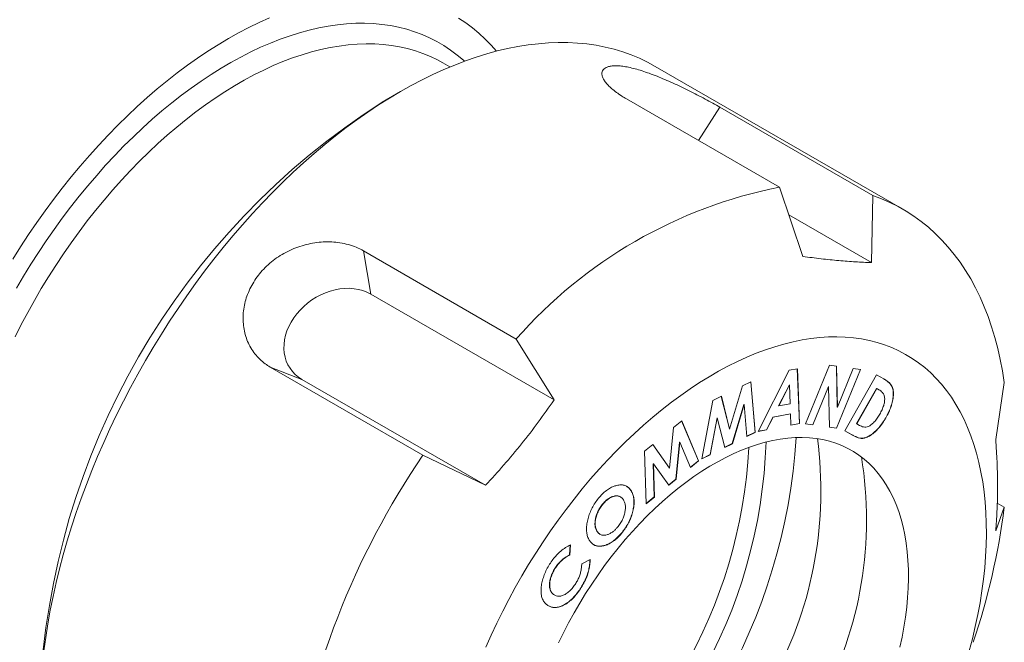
# Model space of a CAD drawing. Header units: inches. Extents: x 0.5 to 16.5, y 0.2 to 10.8.
# Tile 9 of 12: x 12.9 to 14.1, y 7.9 to 8.7. Entities that reach past the tile are written whole.
import ezdxf

# ---------------------------------------------------------------- set-up
doc = ezdxf.new("R2010")
doc.units = ezdxf.units.IN
doc.header["$MEASUREMENT"] = 0

msp = doc.modelspace()

# ---------------------------------------------------------------- linework, layer by layer
at = {"color": 7, "linetype": 'Continuous', "lineweight": 15}
for p, q in [((13.4162, 8.627), (13.4069, 8.6324)), ((13.9989, 8.444), (13.6805, 8.6278)), ((13.3524, 8.5953), (13.3288, 8.5817)), ((13.6435, 8.5858), (13.8402, 8.4723)), ((13.9604, 8.4615), (13.7637, 8.5751)), ((13.8402, 8.4723), (13.8702, 8.3831)), ((13.9586, 8.3752), (13.9604, 8.4615)), ((13.9586, 8.3752), (13.8522, 8.4366)), ((13.5016, 8.2768), (13.3049, 8.3904)), ((13.5503, 8.1984), (13.3142, 8.3347)), ((13.5503, 8.1984), (13.5016, 8.2768)), ((13.1847, 8.2408), (13.3814, 8.1273)), ((13.8128, 8.1579), (13.8527, 8.2366)), ((13.8527, 8.2366), (13.8634, 8.2386)), ((13.8632, 8.2385), (13.8659, 8.1681)), ((13.8634, 8.2386), (13.8661, 8.1679)), ((13.8738, 8.1676), (13.9046, 8.243)), ((13.9046, 8.243), (13.9137, 8.2418)), ((13.9135, 8.2418), (13.9146, 8.1893)), ((13.9444, 8.2376), (13.9136, 8.1622)), ((13.9137, 8.2418), (13.9149, 8.1892)), ((13.9447, 8.2376), (13.9138, 8.1621)), ((13.9149, 8.1892), (13.9352, 8.2388)), ((13.9352, 8.2388), (13.9447, 8.2376)), ((13.2258, 8.2247), (13.4619, 8.0885)), ((13.9242, 8.1588), (13.9651, 8.2306)), ((13.9651, 8.2306), (13.9746, 8.2254)), ((13.7761, 8.1609), (13.7928, 8.2166)), ((13.7928, 8.2166), (13.8035, 8.2219)), ((13.8033, 8.2218), (13.809, 8.1568)), ((13.8035, 8.2219), (13.8092, 8.1567)), ((13.853, 8.2179), (13.8392, 8.1909)), ((13.8532, 8.2178), (13.8394, 8.1908)), ((13.853, 8.2179), (13.8532, 8.2178)), ((13.8542, 8.1935), (13.8532, 8.2178)), ((13.9033, 8.2159), (13.8831, 8.1664)), ((13.9035, 8.2157), (13.8833, 8.1663)), ((13.9033, 8.2159), (13.9035, 8.2157)), ((13.9047, 8.1633), (13.9035, 8.2157)), ((13.9653, 8.2132), (13.9395, 8.1679)), ((13.9655, 8.2131), (13.9397, 8.1678)), ((13.968, 8.2117), (13.9653, 8.2132)), ((13.9653, 8.2132), (13.9655, 8.2131)), ((13.9682, 8.2116), (13.9655, 8.2131)), ((13.968, 8.2117), (13.9682, 8.2116)), ((14.1296, 8.2207), (14.1186, 8.1476)), ((13.7546, 8.1977), (13.7655, 8.2031)), ((13.7653, 8.203), (13.7759, 8.161)), ((13.7655, 8.2031), (13.7761, 8.1609)), ((13.7402, 8.1225), (13.7546, 8.1977)), ((13.7946, 8.1926), (13.7794, 8.1422)), ((13.7948, 8.1925), (13.7797, 8.1421)), ((13.7946, 8.1926), (13.7948, 8.1925)), ((13.7984, 8.1513), (13.7948, 8.1925)), ((13.8392, 8.1909), (13.8394, 8.1908)), ((13.8394, 8.1908), (13.8542, 8.1935)), ((13.9146, 8.1893), (13.9149, 8.1892)), ((13.76, 8.1755), (13.7509, 8.1281)), ((13.7602, 8.1754), (13.7511, 8.1279)), ((13.76, 8.1755), (13.7602, 8.1754)), ((13.7698, 8.1372), (13.7602, 8.1754)), ((13.8318, 8.1763), (13.8235, 8.1601)), ((13.8321, 8.1762), (13.8237, 8.1599)), ((13.8544, 8.1806), (13.8318, 8.1763)), ((13.8318, 8.1763), (13.8321, 8.1762)), ((13.8546, 8.1804), (13.8321, 8.1762)), ((13.8544, 8.1806), (13.8546, 8.1804)), ((13.8551, 8.1659), (13.8546, 8.1804)), ((13.977, 8.1755), (13.9772, 8.1753)), ((13.6989, 8.1105), (13.704, 8.163)), ((13.704, 8.163), (13.7146, 8.1716)), ((13.7144, 8.1715), (13.7361, 8.1202)), ((13.7146, 8.1716), (13.7363, 8.1201)), ((13.7759, 8.161), (13.7761, 8.1609)), ((13.8659, 8.1681), (13.8551, 8.166)), ((13.8661, 8.1679), (13.8551, 8.1659)), ((13.8659, 8.1681), (13.8661, 8.1679)), ((13.8833, 8.1663), (13.8738, 8.1676)), ((13.8831, 8.1664), (13.8738, 8.1676)), ((13.8831, 8.1664), (13.8833, 8.1663)), ((13.9136, 8.1622), (13.9047, 8.1635)), ((13.9138, 8.1621), (13.9047, 8.1633)), ((13.9136, 8.1622), (13.9138, 8.1621)), ((13.9395, 8.1679), (13.9397, 8.1678)), ((13.9397, 8.1678), (13.9434, 8.1657)), ((13.809, 8.1568), (13.7984, 8.1516)), ((13.8092, 8.1567), (13.7984, 8.1513)), ((13.809, 8.1568), (13.8092, 8.1567)), ((13.8237, 8.1599), (13.8128, 8.1579)), ((13.8235, 8.1601), (13.8129, 8.1581)), ((13.8235, 8.1601), (13.8237, 8.1599)), ((13.9338, 8.1535), (13.9242, 8.1588)), ((13.9335, 8.1536), (13.9242, 8.1588)), ((13.6665, 8.1323), (13.6772, 8.1411)), ((13.6772, 8.1411), (13.6989, 8.1105)), ((13.6772, 8.141), (13.6987, 8.1106)), ((13.7117, 8.1441), (13.7071, 8.0965)), ((13.712, 8.144), (13.7073, 8.0964)), ((13.7117, 8.1441), (13.712, 8.144)), ((13.7257, 8.1114), (13.712, 8.144)), ((13.7794, 8.1422), (13.7698, 8.1374)), ((13.7797, 8.1421), (13.7698, 8.1372)), ((13.7794, 8.1422), (13.7797, 8.1421)), ((13.3814, 8.1273), (13.4619, 8.0885)), ((13.6686, 8.0647), (13.6665, 8.1323)), ((13.7511, 8.1279), (13.7402, 8.1225)), ((13.7509, 8.1281), (13.7403, 8.1228)), ((13.7509, 8.1281), (13.7511, 8.1279)), ((13.6778, 8.1163), (13.6791, 8.0736)), ((13.6778, 8.1163), (13.678, 8.1161)), ((13.678, 8.1161), (13.6793, 8.0734)), ((13.6977, 8.0885), (13.678, 8.1161)), ((13.6987, 8.1106), (13.6989, 8.1105)), ((13.7361, 8.1202), (13.7256, 8.1117)), ((13.7363, 8.1201), (13.7257, 8.1114)), ((13.7361, 8.1202), (13.7363, 8.1201)), ((13.7071, 8.0965), (13.6975, 8.0887)), ((13.7073, 8.0964), (13.6977, 8.0885)), ((13.7071, 8.0965), (13.7073, 8.0964)), ((13.636, 8.0735), (13.6357, 8.0736)), ((13.6494, 8.0812), (13.6497, 8.0811)), ((13.6791, 8.0736), (13.6686, 8.065)), ((13.6793, 8.0734), (13.6686, 8.0647)), ((13.6791, 8.0736), (13.6793, 8.0734)), ((13.6132, 8.0649), (13.6135, 8.0647)), ((14.1186, 8.0297), (14.1296, 8.0604)), ((14.1296, 8.0604), (14.1205, 8.0657)), ((13.6053, 8.0296), (13.6055, 8.0295)), ((13.6093, 8.0255), (13.6095, 8.0253)), ((13.6365, 8.0264), (13.6368, 8.0263)), ((13.5711, 8.0119), (13.5702, 7.9989)), ((13.5714, 8.0117), (13.5705, 7.9987)), ((13.5702, 7.9989), (13.5705, 7.9987)), ((13.5859, 7.9875), (13.5968, 7.9928)), ((13.5512, 7.9814), (13.5514, 7.9813)), ((13.5495, 7.948), (13.5507, 7.9474)), ((13.5495, 7.948), (13.5497, 7.9478)), ((13.5506, 7.9473), (13.5509, 7.9471)), ((13.5849, 7.957), (13.5851, 7.9569))]:
    msp.add_line(p, q, dxfattribs=at)
at = {"color": 8, "linetype": 'Continuous', "lineweight": 0}
for p, q in [((13.7637, 8.5751), (13.7361, 8.5324)), ((13.3049, 8.3904), (13.3142, 8.3347)), ((13.1847, 8.2408), (13.2258, 8.2247)), ((13.9335, 8.1536), (13.9338, 8.1535))]:
    msp.add_line(p, q, dxfattribs=at)
at = {"color": 7, "linetype": 'Continuous', "lineweight": 15, "flags": 128}
for points in [[(12.8538, 8.3798), (12.8637, 8.3956), (12.874, 8.4112), (12.8844, 8.4266), (12.8951, 8.4417), (12.9061, 8.4566), (12.9173, 8.4712), (12.9287, 8.4855), (12.9403, 8.4995), (12.9522, 8.5131), (12.9642, 8.5265), (12.9763, 8.5394), (12.9887, 8.5521), (13.0012, 8.5643), (13.0138, 8.5762), (13.0265, 8.5876), (13.0393, 8.5987), (13.0523, 8.6093), (13.0653, 8.6195), (13.0784, 8.6292), (13.0915, 8.6385), (13.1047, 8.6474), (13.1179, 8.6557), (13.1311, 8.6636), (13.1443, 8.671), (13.1576, 8.6779), (13.1707, 8.6843), (13.1839, 8.6901)], [(13.4274, 8.6897), (13.4365, 8.6838), (13.4452, 8.6774), (13.4536, 8.6704), (13.4617, 8.663), (13.4694, 8.6551), (13.4763, 8.6474)], [(13.6805, 8.6278), (13.6705, 8.6333), (13.6601, 8.6382), (13.6495, 8.6426), (13.6386, 8.6465), (13.6274, 8.6498), (13.616, 8.6526), (13.6044, 8.6549), (13.5925, 8.6566), (13.5804, 8.6578), (13.5681, 8.6584), (13.5556, 8.6585), (13.5429, 8.658), (13.53, 8.657), (13.517, 8.6555), (13.5038, 8.6534), (13.4905, 8.6507), (13.477, 8.6476), (13.4635, 8.6438), (13.4498, 8.6396), (13.4361, 8.6348), (13.4223, 8.6295), (13.4084, 8.6237), (13.3944, 8.6174), (13.3805, 8.6105), (13.3665, 8.6032), (13.3524, 8.5953), (13.3384, 8.587), (13.3244, 8.5782), (13.3105, 8.5689), (13.2965, 8.5591), (13.2826, 8.5489), (13.2688, 8.5383), (13.2551, 8.5272), (13.2414, 8.5156), (13.2279, 8.5037), (13.2144, 8.4914), (13.2011, 8.4786), (13.1879, 8.4655), (13.1749, 8.452), (13.162, 8.4382), (13.1493, 8.424), (13.1368, 8.4095), (13.1245, 8.3946), (13.1124, 8.3795), (13.1005, 8.364), (13.0889, 8.3483), (13.0775, 8.3323), (13.0663, 8.3161), (13.0554, 8.2996), (13.0448, 8.283), (13.0344, 8.2661), (13.0244, 8.249), (13.0146, 8.2317), (13.0052, 8.2143), (12.996, 8.1968), (12.9872, 8.1791), (12.9787, 8.1613), (12.9706, 8.1435), (12.9628, 8.1255), (12.9554, 8.1075), (12.9483, 8.0894), (12.9416, 8.0714), (12.9353, 8.0533), (12.9293, 8.0352), (12.9238, 8.0171), (12.9186, 7.9991), (12.9138, 7.9811), (12.9095, 7.9632), (12.9055, 7.9454), (12.9019, 7.9277), (12.8988, 7.9101), (12.8961, 7.8926), (12.8937, 7.8753)], [(14.1296, 8.2207), (14.1273, 8.2358), (14.1244, 8.2505), (14.1212, 8.2648), (14.1175, 8.2788), (14.1133, 8.2924), (14.1088, 8.3056), (14.1038, 8.3184), (14.0984, 8.3307), (14.0926, 8.3426), (14.0864, 8.3541), (14.0797, 8.365), (14.0727, 8.3756), (14.0653, 8.3856), (14.0575, 8.3951), (14.0493, 8.4042), (14.0408, 8.4127), (14.0319, 8.4207), (14.0227, 8.4281), (14.0131, 8.4351), (14.0032, 8.4415), (13.9929, 8.4473), (13.9824, 8.4526), (13.9715, 8.4574), (13.9604, 8.4615)], [(13.3142, 8.3347), (13.3093, 8.3372), (13.3041, 8.3392), (13.2986, 8.3407), (13.2928, 8.3416), (13.2869, 8.3421), (13.2808, 8.342), (13.2746, 8.3414), (13.2683, 8.3402), (13.2621, 8.3385), (13.256, 8.3364), (13.2499, 8.3337), (13.2441, 8.3306), (13.2384, 8.3271), (13.2331, 8.3231), (13.228, 8.3188), (13.2233, 8.3141), (13.219, 8.3092), (13.2151, 8.304), (13.2118, 8.2986), (13.2089, 8.293), (13.2065, 8.2873), (13.2047, 8.2816), (13.2034, 8.2758), (13.2027, 8.2701), (13.2025, 8.2644), (13.203, 8.2589), (13.204, 8.2536), (13.2056, 8.2485), (13.2077, 8.2436), (13.2104, 8.2391), (13.2136, 8.2349), (13.2172, 8.2311), (13.2213, 8.2277), (13.2258, 8.2247)], [(14.0846, 7.8754), (14.0887, 7.891), (14.0923, 7.9066), (14.0955, 7.922), (14.0984, 7.9373), (14.1008, 7.9525), (14.1028, 7.9675), (14.1044, 7.9824), (14.1055, 7.997), (14.1063, 8.0115), (14.1066, 8.0257), (14.1065, 8.0397), (14.1059, 8.0535), (14.105, 8.0669), (14.1036, 8.0801), (14.1018, 8.093), (14.0996, 8.1056), (14.097, 8.1178), (14.094, 8.1297), (14.0905, 8.1412), (14.0867, 8.1523), (14.0824, 8.163), (14.0778, 8.1733), (14.0728, 8.1833), (14.0674, 8.1927), (14.0616, 8.2018), (14.0554, 8.2104), (14.0489, 8.2185), (14.0421, 8.2261), (14.0349, 8.2333), (14.0273, 8.24), (14.0194, 8.2462), (14.0112, 8.2519), (14.0027, 8.257), (13.9939, 8.2617), (13.9849, 8.2658), (13.9755, 8.2694), (13.9659, 8.2725), (13.956, 8.275), (13.9459, 8.277), (13.9355, 8.2784), (13.925, 8.2793), (13.9142, 8.2797), (13.9032, 8.2795), (13.8921, 8.2787), (13.8808, 8.2774), (13.8694, 8.2756), (13.8578, 8.2732), (13.8461, 8.2703), (13.8342, 8.2669), (13.8223, 8.2629), (13.8103, 8.2584), (13.7983, 8.2534), (13.7861, 8.2479), (13.774, 8.2418), (13.7618, 8.2353), (13.7497, 8.2283), (13.7375, 8.2208), (13.7253, 8.2128), (13.7132, 8.2043), (13.7012, 8.1954), (13.6892, 8.1861), (13.6772, 8.1763), (13.6654, 8.1661), (13.6537, 8.1554), (13.6421, 8.1444), (13.6307, 8.133), (13.6194, 8.1213), (13.6082, 8.1092), (13.5973, 8.0967), (13.5865, 8.0839), (13.5759, 8.0708), (13.5656, 8.0574), (13.5555, 8.0438), (13.5456, 8.0298), (13.536, 8.0157), (13.5266, 8.0013), (13.5175, 7.9866), (13.5087, 7.9718), (13.5002, 7.9569), (13.492, 7.9417), (13.4842, 7.9265), (13.4766, 7.9111), (13.4694, 7.8956), (13.4626, 7.88)], [(13.9953, 7.8801), (13.9981, 7.8932), (14.0005, 7.9061), (14.0025, 7.9189), (14.0041, 7.9316), (14.0052, 7.944), (14.006, 7.9563), (14.0063, 7.9684), (14.0062, 7.9802), (14.0056, 7.9918), (14.0047, 8.003), (14.0033, 8.014), (14.0015, 8.0247), (13.9993, 8.035), (13.9967, 8.045), (13.9937, 8.0546), (13.9903, 8.0639), (13.9865, 8.0727), (13.9823, 8.0811), (13.9777, 8.0891), (13.9727, 8.0966), (13.9674, 8.1037), (13.9617, 8.1104), (13.9557, 8.1165), (13.9493, 8.1222), (13.9426, 8.1273), (13.9356, 8.132), (13.9283, 8.1361), (13.9207, 8.1397), (13.9128, 8.1428), (13.9047, 8.1454), (13.8963, 8.1474), (13.8876, 8.1488), (13.8788, 8.1498), (13.8697, 8.1502), (13.8605, 8.15), (13.851, 8.1493), (13.8414, 8.1481), (13.8317, 8.1463), (13.8218, 8.1439), (13.8119, 8.1411), (13.8018, 8.1377), (13.7916, 8.1338), (13.7814, 8.1293), (13.7712, 8.1244), (13.7609, 8.1189), (13.7506, 8.113), (13.7403, 8.1066), (13.7301, 8.0997), (13.7199, 8.0923), (13.7097, 8.0845), (13.6996, 8.0763), (13.6897, 8.0676), (13.6798, 8.0586), (13.67, 8.0491), (13.6605, 8.0393), (13.651, 8.0291), (13.6418, 8.0186), (13.6327, 8.0077), (13.6238, 7.9966), (13.6152, 7.9851), (13.6068, 7.9734), (13.5987, 7.9614), (13.5908, 7.9493), (13.5832, 7.9369), (13.5759, 7.9243), (13.5689, 7.9115), (13.5622, 7.8987), (13.5558, 7.8856)]]:
    msp.add_lwpolyline(points, dxfattribs=at)
at = {"color": 8, "linetype": 'Continuous', "lineweight": 0, "flags": 128}
for points in [[(12.8583, 8.3422), (12.8675, 8.3578), (12.8769, 8.3732), (12.8866, 8.3884), (12.8966, 8.4033), (12.9069, 8.418), (12.9173, 8.4325), (12.9281, 8.4467), (12.939, 8.4606), (12.9502, 8.4742), (12.9616, 8.4875), (12.9731, 8.5005), (12.9848, 8.5131), (12.9967, 8.5253), (13.0088, 8.5372), (13.0209, 8.5487), (13.0332, 8.5598), (13.0456, 8.5705), (13.0581, 8.5807), (13.0707, 8.5906), (13.0834, 8.5999), (13.0961, 8.6088), (13.1088, 8.6173), (13.1216, 8.6253), (13.1343, 8.6328), (13.1471, 8.6398), (13.1598, 8.6463), (13.1726, 8.6523), (13.1852, 8.6578), (13.1978, 8.6627), (13.2104, 8.6672), (13.2228, 8.6711), (13.2352, 8.6744), (13.2474, 8.6773), (13.2595, 8.6796), (13.2715, 8.6813), (13.2833, 8.6825), (13.2949, 8.6832), (13.3064, 8.6833), (13.3177, 8.6828), (13.3287, 8.6818), (13.3396, 8.6803), (13.3502, 8.6782), (13.3606, 8.6756), (13.3707, 8.6724), (13.3805, 8.6687), (13.3901, 8.6645), (13.3994, 8.6598), (13.4084, 8.6545), (13.4171, 8.6487), (13.4254, 8.6424), (13.4335, 8.6356), (13.4348, 8.6344)], [(13.4069, 8.6324), (13.4002, 8.636), (13.391, 8.6405), (13.3815, 8.6444), (13.3718, 8.6478), (13.3618, 8.6507), (13.3515, 8.653), (13.341, 8.6548), (13.3303, 8.656), (13.3194, 8.6567), (13.3082, 8.6569), (13.2969, 8.6565), (13.2854, 8.6555), (13.2738, 8.654), (13.262, 8.652), (13.2501, 8.6495), (13.238, 8.6464), (13.2259, 8.6427), (13.2136, 8.6386), (13.2013, 8.6339), (13.1889, 8.6287), (13.1765, 8.623), (13.164, 8.6167), (13.1515, 8.61), (13.139, 8.6028), (13.1265, 8.5951), (13.1141, 8.5869), (13.1016, 8.5783), (13.0892, 8.5692), (13.0769, 8.5596), (13.0647, 8.5497), (13.0525, 8.5393), (13.0405, 8.5285), (13.0285, 8.5173), (13.0167, 8.5057), (13.0051, 8.4937), (12.9936, 8.4814), (12.9823, 8.4687), (12.9712, 8.4557), (12.9602, 8.4424), (12.9495, 8.4288), (12.939, 8.4149), (12.9288, 8.4007), (12.9188, 8.3863), (12.909, 8.3716), (12.8995, 8.3567), (12.8903, 8.3417), (12.8814, 8.3264), (12.8728, 8.311), (12.8645, 8.2954), (12.8565, 8.2797)]]:
    msp.add_lwpolyline(points, dxfattribs=at)
at = {"color": 7, "linetype": 'Continuous', "lineweight": 15}
for centre, radius, start, end in [((13.8439, 7.7758), 0.9564, 122.5864, 177.419), ((13.9588, 7.8758), 0.6082, 101.251, 138.7437), ((13.1153, 8.1965), 0.7479, 303.5622, 356.4431), ((13.3825, 8.0815), 0.5111, 332.0567, 7.5528), ((13.1601, 8.1706), 0.6416, 302.974, 357.0314), ((13.1689, 8.1655), 0.6545, 301.8613, 358.1441), ((14.2351, 7.5451), 1.0333, 145.7064, 171.8822), ((13.456, 8.0438), 0.4964, 331.6418, 9.4171), ((13.2417, 8.1735), 0.8951, 341.2944, 352.7429)]:
    msp.add_arc(centre, radius, start, end, dxfattribs=at)
for points, knots in [([(12.9635, 9.246), (12.9626, 9.2465), (12.9581, 9.249), (12.9496, 9.2531), (12.9381, 9.2581), (12.9263, 9.2627), (12.9144, 9.2668), (12.9021, 9.2704), (12.8897, 9.2735), (12.877, 9.2761), (12.8642, 9.2782), (12.8511, 9.2799), (12.8378, 9.281), (12.8243, 9.2817), (12.8107, 9.2819), (12.7969, 9.2815), (12.7829, 9.2807), (12.7688, 9.2793), (12.7546, 9.2775), (12.7402, 9.2752), (12.7257, 9.2723), (12.7111, 9.269), (12.6964, 9.2652), (12.6816, 9.2609), (12.6667, 9.2561), (12.6517, 9.2509), (12.6367, 9.2451), (12.6217, 9.2389), (12.6066, 9.2322), (12.5915, 9.225), (12.5763, 9.2174), (12.5612, 9.2094), (12.5461, 9.2008), (12.5309, 9.1919), (12.5158, 9.1825), (12.5007, 9.1727), (12.4857, 9.1624), (12.4707, 9.1518), (12.4558, 9.1407), (12.4409, 9.1292), (12.4262, 9.1174), (12.4115, 9.1051), (12.3969, 9.0925), (12.3824, 9.0795), (12.368, 9.0662), (12.3537, 9.0525), (12.3396, 9.0385), (12.3256, 9.0241), (12.3118, 9.0094), (12.2981, 8.9944), (12.2846, 8.9791), (12.2713, 8.9635), (12.2582, 8.9476), (12.2452, 8.9314), (12.2324, 8.915), (12.2199, 8.8983), (12.2076, 8.8814), (12.1955, 8.8642), (12.1836, 8.8469), (12.1719, 8.8293), (12.1605, 8.8115), (12.1494, 8.7935), (12.1385, 8.7754), (12.1279, 8.7571), (12.1176, 8.7386), (12.1075, 8.72), (12.0978, 8.7013), (12.0883, 8.6824), (12.0791, 8.6635), (12.0702, 8.6444), (12.0617, 8.6253), (12.0534, 8.6061), (12.0455, 8.5869), (12.0379, 8.5676), (12.0306, 8.5483), (12.0237, 8.5289), (12.0171, 8.5096), (12.0109, 8.4902), (12.005, 8.4709), (11.9995, 8.4516), (11.9943, 8.4323), (11.9895, 8.4131), (11.9851, 8.3942), (11.9824, 8.3818), (11.9811, 8.3757)], [0, 0, 0, 0, 0.003, 0.015066, 0.027134, 0.039207, 0.05129, 0.063384, 0.075492, 0.087616, 0.099758, 0.111918, 0.124098, 0.136297, 0.148516, 0.160754, 0.17301, 0.185283, 0.197572, 0.209876, 0.222193, 0.234522, 0.24686, 0.259208, 0.271563, 0.283924, 0.29629, 0.308659, 0.321032, 0.333407, 0.345784, 0.358161, 0.370538, 0.382915, 0.395291, 0.407666, 0.420039, 0.432411, 0.444781, 0.45715, 0.469516, 0.481881, 0.494244, 0.506605, 0.518964, 0.531321, 0.543676, 0.55603, 0.568382, 0.580732, 0.593081, 0.605429, 0.617775, 0.63012, 0.642464, 0.654807, 0.667149, 0.679491, 0.691831, 0.704171, 0.716511, 0.728851, 0.74119, 0.753529, 0.765868, 0.778208, 0.790547, 0.802887, 0.815227, 0.827568, 0.83991, 0.852252, 0.864595, 0.87694, 0.889285, 0.901631, 0.913979, 0.926329, 0.938679, 0.951032, 0.963386, 0.975742, 0.9881, 1, 1, 1, 1]), ([(13.7637, 8.5751), (13.7607, 8.5768), (13.7546, 8.5803), (13.7446, 8.5857), (13.7344, 8.5911), (13.7241, 8.5964), (13.7138, 8.6014), (13.7033, 8.6063), (13.6929, 8.6109), (13.6827, 8.6151), (13.6728, 8.6189), (13.6633, 8.6221), (13.6543, 8.6247), (13.646, 8.6267), (13.6385, 8.628), (13.6319, 8.6286), (13.626, 8.6286), (13.6212, 8.6279), (13.6173, 8.6266), (13.6144, 8.6248), (13.6125, 8.6223), (13.6117, 8.6194), (13.6119, 8.616), (13.6133, 8.6122), (13.6159, 8.6081), (13.6195, 8.6036), (13.6244, 8.599), (13.6303, 8.5943), (13.6367, 8.5899), (13.6414, 8.5871), (13.6435, 8.5858)], [0, 0, 0, 0, 0.039764, 0.079677, 0.11944, 0.156174, 0.193026, 0.229757, 0.266239, 0.302839, 0.339315, 0.374965, 0.410734, 0.446378, 0.480891, 0.515517, 0.550029, 0.583977, 0.618032, 0.651984, 0.686378, 0.720877, 0.755275, 0.790724, 0.826283, 0.861735, 0.898083, 0.934544, 0.970893, 1, 1, 1, 1]), ([(13.3049, 8.3904), (13.3019, 8.392), (13.2958, 8.3952), (13.2856, 8.3986), (13.275, 8.4009), (13.2642, 8.4019), (13.2533, 8.4019), (13.2423, 8.4008), (13.2313, 8.3986), (13.2205, 8.3954), (13.21, 8.3911), (13.2001, 8.3858), (13.1907, 8.3797), (13.1822, 8.3727), (13.1746, 8.365), (13.1679, 8.3568), (13.1622, 8.3481), (13.1576, 8.339), (13.154, 8.3297), (13.1515, 8.3202), (13.1501, 8.3106), (13.1499, 8.301), (13.1507, 8.2916), (13.1527, 8.2824), (13.1557, 8.2736), (13.1599, 8.2652), (13.1651, 8.2576), (13.1713, 8.2507), (13.1779, 8.2451), (13.1826, 8.2421), (13.1847, 8.2408)], [0, 0, 0, 0, 0.039764, 0.079677, 0.11944, 0.156174, 0.193026, 0.229757, 0.266239, 0.302839, 0.339315, 0.374965, 0.410734, 0.446378, 0.480891, 0.515517, 0.550029, 0.583977, 0.618032, 0.651984, 0.686378, 0.720877, 0.755275, 0.790724, 0.826283, 0.861735, 0.898083, 0.934544, 0.970893, 1, 1, 1, 1]), ([(13.8702, 8.3831), (13.8782, 8.3821), (13.8942, 8.38), (13.9168, 8.3777), (13.9385, 8.376), (13.9519, 8.3755), (13.9586, 8.3752)], [0, 0, 0, 0, 0.248652, 0.497832, 0.748641, 1, 1, 1, 1]), ([(13.9746, 8.2254), (13.9759, 8.2246), (13.9786, 8.223), (13.9822, 8.22), (13.9853, 8.2161), (13.987, 8.2106), (13.9871, 8.2041), (13.9861, 8.197), (13.984, 8.1897), (13.981, 8.1824), (13.9785, 8.1777), (13.9772, 8.1753)], [0, 0, 0, 0, 0.112123, 0.224219, 0.33621, 0.448021, 0.559933, 0.669933, 0.779922, 0.889941, 1, 1, 1, 1]), ([(13.9757, 8.2247), (13.9766, 8.2242), (13.9788, 8.2228), (13.982, 8.2201), (13.9851, 8.2163), (13.9868, 8.2108), (13.9869, 8.2042), (13.9858, 8.1971), (13.9838, 8.1898), (13.9808, 8.1825), (13.9783, 8.1778), (13.977, 8.1755)], [0, 0, 0, 0, 0.076688, 0.193257, 0.309718, 0.425992, 0.54237, 0.65676, 0.771138, 0.885549, 1, 1, 1, 1]), ([(13.9758, 8.1999), (13.9756, 8.2016), (13.9752, 8.2048), (13.9731, 8.2078), (13.9707, 8.2101), (13.9691, 8.2111), (13.9682, 8.2116)], [0, 0, 0, 0, 0.279334, 0.55929, 0.77963, 1, 1, 1, 1]), ([(13.4619, 8.0885), (13.4699, 8.0972), (13.4859, 8.1146), (13.5085, 8.1418), (13.5302, 8.1697), (13.5436, 8.1888), (13.5503, 8.1984)], [0, 0, 0, 0, 0.248652, 0.497832, 0.748641, 1, 1, 1, 1]), ([(13.9694, 8.1801), (13.9704, 8.182), (13.9724, 8.1856), (13.9744, 8.1909), (13.9756, 8.1958), (13.9757, 8.1986), (13.9758, 8.1999)], [0, 0, 0, 0, 0.2801617, 0.5600807, 0.7800706, 1, 1, 1, 1]), ([(13.977, 8.1755), (13.9756, 8.1732), (13.9729, 8.1686), (13.9681, 8.1624), (13.9628, 8.157), (13.9572, 8.1527), (13.952, 8.1501), (13.9473, 8.1488), (13.9435, 8.1492), (13.94, 8.1504), (13.9367, 8.1519), (13.9346, 8.153), (13.9335, 8.1536)], [0, 0, 0, 0, 0.112026, 0.224037, 0.336039, 0.447963, 0.559872, 0.647852, 0.735773, 0.823838, 0.911916, 1, 1, 1, 1]), ([(13.9772, 8.1753), (13.9759, 8.1731), (13.9731, 8.1685), (13.9683, 8.1623), (13.9631, 8.1569), (13.9575, 8.1525), (13.9522, 8.1499), (13.9475, 8.1487), (13.9437, 8.1491), (13.9403, 8.1503), (13.9369, 8.1517), (13.9348, 8.1529), (13.9338, 8.1535)], [0, 0, 0, 0, 0.112026, 0.224037, 0.336039, 0.447963, 0.559872, 0.647852, 0.735773, 0.823838, 0.911916, 1, 1, 1, 1]), ([(13.9434, 8.1657), (13.9442, 8.1653), (13.9459, 8.1644), (13.9485, 8.1635), (13.9514, 8.1631), (13.9547, 8.164), (13.9584, 8.1663), (13.9623, 8.1699), (13.9662, 8.1748), (13.9683, 8.1783), (13.9694, 8.1801)], [0, 0, 0, 0, 0.112136, 0.224245, 0.336236, 0.448031, 0.559953, 0.706524, 0.853206, 1, 1, 1, 1]), ([(14.1186, 8.1476), (14.1189, 8.1426), (14.1199, 8.1286), (14.1209, 8.106), (14.1211, 8.0801), (14.1204, 8.0546), (14.1192, 8.038), (14.1186, 8.0297)], [0, 0, 0, 0, 0.123658, 0.341829, 0.560363, 0.779998, 1, 1, 1, 1]), ([(13.6086, 8.0732), (13.6102, 8.075), (13.6135, 8.0786), (13.6188, 8.0829), (13.6242, 8.0862), (13.6296, 8.0882), (13.6347, 8.0891), (13.6394, 8.089), (13.6435, 8.0875), (13.6471, 8.0849), (13.6488, 8.0824), (13.6497, 8.0811)], [0, 0, 0, 0, 0.111998, 0.223994, 0.335957, 0.447964, 0.559983, 0.669988, 0.779982, 0.889992, 1, 1, 1, 1]), ([(13.6436, 8.0872), (13.6447, 8.0865), (13.6469, 8.085), (13.6486, 8.0825), (13.6494, 8.0812)], [0, 0, 0, 0, 0.471319, 1, 1, 1, 1]), ([(13.5955, 8.0179), (13.5947, 8.0194), (13.5932, 8.0223), (13.5921, 8.0278), (13.5919, 8.0339), (13.5926, 8.0405), (13.5943, 8.0474), (13.5968, 8.0543), (13.6, 8.061), (13.604, 8.0675), (13.607, 8.0713), (13.6086, 8.0732)], [0, 0, 0, 0, 0.112008, 0.224004, 0.335991, 0.447997, 0.559989, 0.669999, 0.780016, 0.890014, 1, 1, 1, 1]), ([(13.6356, 8.0735), (13.6351, 8.0738), (13.6337, 8.0748), (13.6305, 8.0751), (13.6264, 8.0745), (13.6219, 8.0726), (13.6174, 8.0694), (13.6146, 8.0664), (13.6132, 8.0649)], [0, 0, 0, 0, 0.087709, 0.265106, 0.442574, 0.628403, 0.814119, 1, 1, 1, 1]), ([(13.6397, 8.0696), (13.639, 8.0706), (13.6375, 8.0726), (13.6345, 8.0744), (13.6308, 8.075), (13.6266, 8.0743), (13.6222, 8.0725), (13.6176, 8.0692), (13.6148, 8.0662), (13.6135, 8.0647)], [0, 0, 0, 0, 0.1400807, 0.2800726, 0.420064, 0.5601112, 0.7067566, 0.8533131, 1, 1, 1, 1]), ([(13.6494, 8.0812), (13.6502, 8.0798), (13.6517, 8.0769), (13.6529, 8.0715), (13.6531, 8.0655), (13.6523, 8.0589), (13.6507, 8.052), (13.6483, 8.0452), (13.6451, 8.0385), (13.6411, 8.0321), (13.6381, 8.0283), (13.6365, 8.0264)], [0, 0, 0, 0, 0.112016, 0.224015, 0.33599, 0.447991, 0.560005, 0.670012, 0.779992, 0.889981, 1, 1, 1, 1]), ([(13.6497, 8.0811), (13.6504, 8.0797), (13.6519, 8.0768), (13.6531, 8.0714), (13.6534, 8.0653), (13.6526, 8.0587), (13.651, 8.0519), (13.6485, 8.045), (13.6453, 8.0383), (13.6414, 8.032), (13.6383, 8.0282), (13.6368, 8.0263)], [0, 0, 0, 0, 0.112016, 0.224015, 0.33599, 0.447991, 0.560005, 0.670012, 0.779992, 0.889981, 1, 1, 1, 1]), ([(13.6132, 8.0649), (13.612, 8.0633), (13.6095, 8.0602), (13.6064, 8.0547), (13.6043, 8.0491), (13.603, 8.0435), (13.6027, 8.0381), (13.6034, 8.0333), (13.6047, 8.0308), (13.6053, 8.0296)], [0, 0, 0, 0, 0.140047, 0.279992, 0.419965, 0.560008, 0.706603, 0.853237, 1, 1, 1, 1]), ([(13.6135, 8.0647), (13.6122, 8.0632), (13.6097, 8.06), (13.6067, 8.0546), (13.6045, 8.049), (13.6032, 8.0433), (13.6029, 8.038), (13.6037, 8.0332), (13.6049, 8.0307), (13.6055, 8.0295)], [0, 0, 0, 0, 0.140047, 0.279992, 0.419965, 0.560008, 0.706603, 0.853237, 1, 1, 1, 1]), ([(13.6318, 8.0345), (13.6331, 8.0361), (13.6355, 8.0392), (13.6385, 8.0446), (13.6406, 8.0502), (13.6419, 8.0558), (13.6423, 8.0611), (13.6416, 8.0659), (13.6403, 8.0683), (13.6397, 8.0696)], [0, 0, 0, 0, 0.140025, 0.279953, 0.419928, 0.559978, 0.706613, 0.853277, 1, 1, 1, 1]), ([(13.6188, 8.025), (13.62, 8.0255), (13.6225, 8.0264), (13.626, 8.0288), (13.6291, 8.0315), (13.6309, 8.0335), (13.6318, 8.0345)], [0, 0, 0, 0, 0.279954, 0.559867, 0.779921, 1, 1, 1, 1]), ([(13.6368, 8.0263), (13.6351, 8.0245), (13.6318, 8.0208), (13.6265, 8.0164), (13.6211, 8.013), (13.6157, 8.0109), (13.6106, 8.01), (13.6059, 8.0101), (13.6017, 8.0115), (13.5981, 8.0141), (13.5963, 8.0166), (13.5955, 8.0179)], [0, 0, 0, 0, 0.112014, 0.224003, 0.335987, 0.447972, 0.559987, 0.669997, 0.779993, 0.889988, 1, 1, 1, 1]), ([(13.6365, 8.0264), (13.6349, 8.0246), (13.6316, 8.021), (13.6263, 8.0165), (13.6208, 8.0131), (13.6155, 8.011), (13.6104, 8.0101), (13.6057, 8.0103), (13.6025, 8.0111), (13.6012, 8.0121), (13.601, 8.0123)], [0, 0, 0, 0, 0.140581, 0.281131, 0.421675, 0.56222, 0.702802, 0.840868, 0.978917, 1, 1, 1, 1]), ([(13.6053, 8.0296), (13.6061, 8.0284), (13.6072, 8.0266), (13.6089, 8.0259), (13.6094, 8.0257)], [0, 0, 0, 0, 0.713983, 1, 1, 1, 1]), ([(13.6055, 8.0295), (13.6064, 8.0283), (13.608, 8.026), (13.6114, 8.0243), (13.615, 8.024), (13.6175, 8.0246), (13.6188, 8.025)], [0, 0, 0, 0, 0.280045, 0.559811, 0.779889, 1, 1, 1, 1]), ([(13.5444, 7.9868), (13.5458, 7.9889), (13.5486, 7.9932), (13.5535, 7.9988), (13.559, 8.0041), (13.565, 8.0087), (13.5693, 8.0107), (13.5714, 8.0117)], [0, 0, 0, 0, 0.186698, 0.373388, 0.560103, 0.780044, 1, 1, 1, 1]), ([(13.5702, 7.9989), (13.5683, 7.9979), (13.5645, 7.9959), (13.5593, 7.9916), (13.5547, 7.9867), (13.5524, 7.9832), (13.5512, 7.9814)], [0, 0, 0, 0, 0.280094, 0.559935, 0.779964, 1, 1, 1, 1]), ([(13.5705, 7.9987), (13.5686, 7.9977), (13.5647, 7.9957), (13.5595, 7.9914), (13.555, 7.9866), (13.5526, 7.9831), (13.5514, 7.9813)], [0, 0, 0, 0, 0.280094, 0.559935, 0.779964, 1, 1, 1, 1]), ([(13.5413, 7.9345), (13.5402, 7.9355), (13.5379, 7.9374), (13.5353, 7.9416), (13.5338, 7.9468), (13.5332, 7.9528), (13.5338, 7.9594), (13.5353, 7.9663), (13.5375, 7.9733), (13.5405, 7.9802), (13.5431, 7.9846), (13.5444, 7.9868)], [0, 0, 0, 0, 0.112029, 0.224027, 0.335996, 0.447966, 0.559932, 0.669962, 0.779977, 0.88998, 1, 1, 1, 1]), ([(13.5781, 7.9622), (13.5791, 7.9638), (13.5809, 7.9668), (13.583, 7.9717), (13.5846, 7.9769), (13.5855, 7.9822), (13.5857, 7.9858), (13.5859, 7.9875)], [0, 0, 0, 0, 0.186692, 0.373373, 0.559932, 0.779899, 1, 1, 1, 1]), ([(13.5965, 7.993), (13.5964, 7.9908), (13.596, 7.9865), (13.5949, 7.9798), (13.5928, 7.9724), (13.5895, 7.9647), (13.5864, 7.9596), (13.5849, 7.957)], [0, 0, 0, 0, 0.186814, 0.373557, 0.56013, 0.779993, 1, 1, 1, 1]), ([(13.5968, 7.9928), (13.5966, 7.9907), (13.5963, 7.9864), (13.5951, 7.9796), (13.5931, 7.9723), (13.5897, 7.9646), (13.5867, 7.9594), (13.5851, 7.9569)], [0, 0, 0, 0, 0.186814, 0.373557, 0.56013, 0.779993, 1, 1, 1, 1]), ([(13.5512, 7.9814), (13.5502, 7.9796), (13.5481, 7.9761), (13.5458, 7.9703), (13.5445, 7.9647), (13.5442, 7.9593), (13.5448, 7.9545), (13.5466, 7.9505), (13.5485, 7.9488), (13.5495, 7.948)], [0, 0, 0, 0, 0.140039, 0.280033, 0.420007, 0.560059, 0.706688, 0.853298, 1, 1, 1, 1]), ([(13.5514, 7.9813), (13.5504, 7.9795), (13.5483, 7.9759), (13.5461, 7.9702), (13.5448, 7.9646), (13.5444, 7.9592), (13.5451, 7.9543), (13.5468, 7.9504), (13.5487, 7.9487), (13.5497, 7.9478)], [0, 0, 0, 0, 0.140039, 0.280033, 0.420007, 0.560059, 0.706688, 0.853298, 1, 1, 1, 1]), ([(13.5497, 7.9478), (13.5507, 7.9472), (13.5528, 7.9459), (13.5567, 7.9455), (13.561, 7.9463), (13.5655, 7.9485), (13.5701, 7.9521), (13.5745, 7.9567), (13.5769, 7.9604), (13.5781, 7.9622)], [0, 0, 0, 0, 0.140061, 0.2800432, 0.4200243, 0.5600306, 0.7066897, 0.8533055, 1, 1, 1, 1]), ([(13.5851, 7.9569), (13.5837, 7.9547), (13.5809, 7.9504), (13.576, 7.9445), (13.5707, 7.9394), (13.5652, 7.9355), (13.5597, 7.9327), (13.5544, 7.9312), (13.5495, 7.9311), (13.5451, 7.9321), (13.5426, 7.9337), (13.5413, 7.9345)], [0, 0, 0, 0, 0.112029, 0.224033, 0.336016, 0.448, 0.559989, 0.669979, 0.779955, 0.889969, 1, 1, 1, 1]), ([(13.5849, 7.957), (13.5835, 7.9548), (13.5806, 7.9505), (13.5758, 7.9446), (13.5705, 7.9396), (13.565, 7.9356), (13.5595, 7.9329), (13.5542, 7.9313), (13.5493, 7.9312), (13.5456, 7.932), (13.5437, 7.9332), (13.5431, 7.9335)], [0, 0, 0, 0, 0.118695, 0.237364, 0.356011, 0.474658, 0.593311, 0.709846, 0.826366, 0.942927, 1, 1, 1, 1])]:
    msp.add_open_spline(points, degree=3, knots=knots, dxfattribs=at)

doc.saveas('drawing.dxf')
